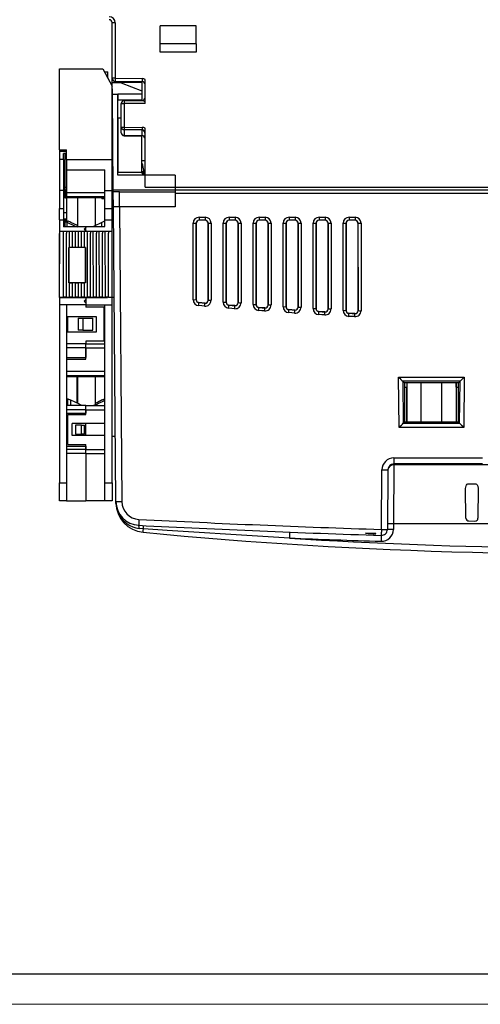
# Model space of a CAD drawing. Header units: millimetres. Extents: x 0 to 1189, y 0 to 841.
# Tile 2 of 20: x 207 to 284, y 0 to 164. Entities that reach past the tile are written whole.
import ezdxf

# ---------------------------------------------------------------- set-up
doc = ezdxf.new("R2010")
doc.units = ezdxf.units.MM
doc.layers.add('FORMATO', color=7, linetype='Continuous')

msp = doc.modelspace()

# ---------------------------------------------------------------- linework, layer by layer
at = {"color": 7, "linetype": 'Continuous', "lineweight": 25}
for p, q in [((223.115, 163.534), (222.615, 163.534)), ((222.615, 154.272), (222.615, 163.534)), ((223.115, 163.534), (223.115, 154.272)), ((230.615, 160.027), (230.615, 163.027)), ((236.615, 163.027), (230.615, 163.027)), ((236.615, 160.027), (236.615, 163.027)), ((236.615, 160.027), (230.615, 160.027)), ((230.615, 158.627), (230.615, 160.027)), ((236.615, 160.027), (236.615, 158.627)), ((236.615, 158.627), (230.615, 158.627)), ((213.815, 142.353), (213.815, 155.853)), ((213.815, 155.853), (221.074, 155.853)), ((221.074, 155.853), (222.615, 152.952)), ((221.33, 155.372), (221.915, 155.372)), ((221.915, 154.269), (221.915, 155.372)), ((223.115, 154.272), (222.615, 154.272)), ((222.615, 147.715), (222.615, 154.272)), ((223.115, 154.272), (227.628, 154.211)), ((222.629, 153.524), (222.624, 154.181)), ((227.543, 153.567), (222.629, 153.524)), ((222.646, 151.592), (222.629, 153.524)), ((223.109, 153.772), (227.622, 153.711)), ((224.135, 153.519), (227.537, 152.158)), ((227.543, 153.567), (227.537, 152.158)), ((227.546, 153.712), (227.543, 153.567)), ((228.115, 150.099), (228.115, 154.072)), ((223.537, 151.592), (222.646, 151.592)), ((222.786, 135.627), (222.646, 151.592)), ((223.536, 138.127), (223.537, 151.592)), ((223.537, 151.662), (227.537, 151.662)), ((227.541, 150.627), (223.541, 150.627)), ((224.115, 150.053), (224.615, 150.053)), ((224.115, 146.14), (224.115, 150.053)), ((224.609, 150.553), (227.622, 150.593)), ((224.609, 150.553), (224.615, 150.053)), ((228.115, 150.099), (224.615, 150.053)), ((224.615, 150.053), (224.615, 146.14)), ((227.545, 150.627), (227.541, 150.627)), ((228.115, 150.351), (227.622, 150.593)), ((222.615, 117.732), (222.615, 147.715)), ((223.558, 147.627), (223.558, 138.627)), ((224.115, 146.14), (224.615, 146.14)), ((224.115, 145.204), (224.115, 146.14)), ((224.615, 146.14), (224.609, 145.707)), ((224.615, 146.14), (227.628, 146.095)), ((227.628, 146.095), (227.622, 145.662)), ((227.622, 145.662), (224.609, 145.707)), ((224.609, 145.707), (224.609, 144.771)), ((224.609, 144.771), (227.622, 144.731)), ((227.558, 138.627), (227.558, 144.665)), ((227.622, 144.731), (227.622, 145.662)), ((227.622, 144.667), (227.622, 144.665)), ((228.115, 136.127), (228.115, 145.94)), ((213.815, 142.353), (215.015, 142.353)), ((213.815, 142.353), (213.815, 142.053)), ((215.015, 142.053), (213.815, 142.053)), ((213.815, 142.053), (213.815, 140.749)), ((214.515, 142.053), (214.515, 142.353)), ((215.015, 141.753), (214.515, 141.753)), ((214.515, 140.749), (214.515, 141.753)), ((214.765, 142.053), (214.765, 142.353)), ((214.765, 136.053), (214.765, 141.753)), ((215.015, 140.749), (215.015, 142.353)), ((215.015, 141.753), (215.015, 142.053)), ((214.515, 140.749), (213.815, 140.749)), ((213.815, 140.749), (213.815, 135.553)), ((214.515, 140.749), (214.515, 135.622)), ((215.015, 140.749), (215.015, 139.017)), ((215.015, 140.749), (222.615, 140.749)), ((215.015, 139.017), (221.415, 139.017)), ((215.015, 139.017), (215.015, 135.622)), ((221.415, 135.553), (221.415, 139.017)), ((233.115, 138.127), (223.536, 138.127)), ((223.558, 138.627), (227.558, 138.627)), ((227.558, 138.627), (227.573, 138.627)), ((227.558, 138.627), (227.558, 138.627)), ((227.933, 138.147), (227.7, 138.814)), ((227.767, 138.232), (227.767, 138.622)), ((233.115, 138.127), (233.115, 135.627)), ((215.015, 135.553), (213.815, 135.553)), ((213.815, 135.553), (213.815, 132.553)), ((215.015, 135.622), (214.515, 135.622)), ((214.515, 135.472), (215.015, 135.472)), ((214.515, 135.472), (214.515, 132.553)), ((214.715, 135.472), (214.715, 134.353)), ((215.015, 136.053), (214.765, 136.053)), ((214.765, 135.622), (214.765, 136.053)), ((214.815, 135.472), (214.815, 134.353)), ((215.015, 135.622), (215.015, 135.553)), ((215.015, 135.553), (215.015, 135.472)), ((215.015, 135.472), (215.015, 135.253)), ((215.015, 135.253), (215.015, 134.553)), ((215.015, 135.253), (221.415, 135.253)), ((215.015, 134.553), (221.415, 134.553)), ((221.415, 135.553), (222.615, 135.553)), ((221.415, 132.553), (221.415, 135.553)), ((233.115, 135.627), (222.786, 135.627)), ((222.788, 135.35), (222.786, 135.627)), ((222.81, 132.813), (222.788, 135.35)), ((223.81, 135.352), (233.115, 135.352)), ((223.81, 132.875), (223.81, 135.352)), ((228.115, 136.127), (379.115, 136.127)), ((233.115, 135.627), (233.115, 135.352)), ((374.115, 135.627), (233.115, 135.627)), ((233.115, 135.352), (233.115, 132.875)), ((233.115, 135.127), (374.115, 135.127)), ((214.715, 134.353), (214.815, 134.353)), ((221.415, 134.353), (214.815, 134.353)), ((215.015, 134.353), (215.015, 130.791)), ((216.815, 134.353), (216.815, 129.566)), ((219.815, 129.75), (219.815, 134.353)), ((220.915, 134.253), (220.915, 134.353)), ((220.915, 134.253), (221.415, 134.253)), ((233.115, 132.875), (223.81, 132.875)), ((223.81, 132.875), (224.238, 83.758)), ((213.815, 132.553), (214.515, 132.553)), ((213.815, 130.703), (213.815, 132.553)), ((214.515, 132.553), (214.515, 130.791)), ((215.015, 131.873), (214.515, 131.873)), ((221.415, 132.553), (222.615, 132.553)), ((221.415, 130.703), (221.415, 132.553)), ((223.238, 83.758), (222.81, 132.813)), ((213.815, 130.703), (215.015, 130.703)), ((213.815, 130.703), (213.815, 128.753)), ((215.015, 130.791), (214.515, 130.791)), ((214.515, 130.579), (215.015, 130.579)), ((214.515, 130.579), (214.515, 129.514)), ((214.718, 130.479), (214.718, 129.514)), ((215.015, 130.791), (215.015, 130.703)), ((215.015, 130.703), (215.015, 130.579)), ((215.015, 130.579), (215.015, 130.435)), ((216.503, 129.595), (215.125, 130.263)), ((216.815, 129.75), (215.738, 130.263)), ((220.893, 130.263), (219.49, 129.595)), ((221.415, 130.703), (222.615, 130.703)), ((221.415, 129.553), (221.415, 130.703)), ((236.118, 117.39), (236.118, 130.124)), ((236.619, 130.13), (236.618, 130.129)), ((236.618, 130.129), (236.618, 117.395)), ((236.619, 117.397), (236.619, 130.13)), ((237.118, 131.124), (238.113, 131.124)), ((237.118, 131.124), (237.118, 130.629)), ((238.113, 130.629), (237.118, 130.629)), ((238.113, 131.124), (238.113, 130.629)), ((238.613, 130.129), (238.611, 130.13)), ((238.611, 130.13), (238.612, 117.31)), ((238.613, 117.308), (238.613, 130.129)), ((239.113, 130.124), (239.113, 117.304)), ((241.118, 116.968), (241.118, 130.124)), ((241.619, 130.13), (241.618, 130.129)), ((241.618, 130.129), (241.618, 116.973)), ((241.619, 116.975), (241.619, 130.13)), ((242.118, 131.124), (243.113, 131.124)), ((242.118, 131.124), (242.118, 130.629)), ((243.113, 130.629), (242.118, 130.629)), ((243.113, 131.124), (243.113, 130.629)), ((243.613, 130.129), (243.611, 130.13)), ((243.611, 130.13), (243.612, 116.895)), ((243.613, 116.892), (243.613, 130.129)), ((244.113, 130.124), (244.113, 116.888)), ((246.118, 116.579), (246.118, 130.124)), ((246.619, 130.13), (246.618, 130.129)), ((246.618, 130.129), (246.618, 116.584)), ((246.619, 116.586), (246.619, 130.13)), ((247.118, 131.124), (248.113, 131.124)), ((247.118, 131.124), (247.118, 130.629)), ((248.113, 130.629), (247.118, 130.629)), ((248.113, 131.124), (248.113, 130.629)), ((248.613, 130.129), (248.611, 130.13)), ((248.611, 130.13), (248.612, 116.512)), ((248.613, 116.51), (248.613, 130.129)), ((249.113, 130.124), (249.113, 116.506)), ((251.118, 116.223), (251.118, 130.124)), ((251.619, 130.13), (251.618, 130.129)), ((251.618, 130.129), (251.618, 116.228)), ((251.619, 116.23), (251.619, 130.13)), ((252.118, 131.124), (253.113, 131.124)), ((252.118, 131.124), (252.118, 130.629)), ((253.113, 130.629), (252.118, 130.629)), ((253.113, 131.124), (253.113, 130.629)), ((253.613, 130.129), (253.611, 130.13)), ((253.611, 130.13), (253.612, 116.163)), ((253.613, 116.161), (253.613, 130.129)), ((254.113, 130.124), (254.113, 116.156)), ((256.118, 115.901), (256.118, 130.124)), ((256.619, 130.13), (256.618, 130.129)), ((256.618, 130.129), (256.618, 115.905)), ((256.619, 115.907), (256.619, 130.13)), ((257.118, 131.124), (258.113, 131.124)), ((257.118, 131.124), (257.118, 130.629)), ((258.113, 130.629), (257.118, 130.629)), ((258.113, 131.124), (258.113, 130.629)), ((258.613, 130.129), (258.611, 130.13)), ((258.611, 130.13), (258.612, 115.847)), ((258.613, 115.845), (258.613, 130.129)), ((259.113, 130.124), (259.113, 115.84)), ((261.118, 115.611), (261.118, 130.124)), ((261.619, 130.13), (261.618, 130.129)), ((261.618, 130.129), (261.618, 115.615)), ((261.619, 115.617), (261.619, 130.13)), ((262.118, 131.124), (263.113, 131.124)), ((262.118, 131.124), (262.118, 130.629)), ((263.113, 130.629), (262.118, 130.629)), ((263.113, 131.124), (263.113, 130.629)), ((263.613, 130.129), (263.611, 130.13)), ((263.611, 130.13), (263.612, 115.564)), ((263.613, 115.561), (263.613, 130.129)), ((264.113, 130.124), (264.113, 115.557)), ((213.815, 117.803), (213.873, 128.803)), ((213.873, 128.753), (213.815, 128.753)), ((213.815, 128.753), (213.815, 128.403)), ((213.871, 128.403), (213.815, 128.403)), ((213.815, 117.753), (213.815, 128.403)), ((213.873, 128.803), (214.415, 128.803)), ((214.415, 128.803), (214.416, 128.444)), ((214.415, 128.803), (215.015, 128.803)), ((214.416, 128.444), (214.444, 117.803)), ((218.215, 129.514), (214.515, 129.514)), ((214.987, 117.803), (215.014, 128.444)), ((215.015, 128.803), (215.014, 128.444)), ((215.015, 128.803), (215.415, 128.803)), ((215.415, 128.803), (215.415, 128.778)), ((215.415, 128.803), (216.015, 128.803)), ((215.415, 128.778), (215.423, 126.062)), ((216.008, 126.062), (216.015, 128.778)), ((216.015, 128.803), (216.015, 128.778)), ((216.015, 128.803), (216.415, 128.803)), ((216.415, 128.803), (216.415, 128.778)), ((216.415, 128.803), (217.015, 128.803)), ((216.415, 128.778), (216.423, 126.062)), ((217.008, 126.062), (217.015, 128.778)), ((217.015, 128.803), (217.015, 128.778)), ((217.015, 128.803), (217.415, 128.803)), ((217.415, 128.803), (217.415, 128.778)), ((217.415, 128.803), (218.015, 128.803)), ((217.415, 128.778), (217.423, 126.062)), ((218.215, 129.403), (217.965, 129.153)), ((217.965, 129.153), (218.215, 128.903)), ((218.008, 126.062), (218.015, 128.778)), ((218.015, 128.803), (218.015, 128.778)), ((218.015, 128.803), (218.415, 128.803)), ((218.215, 129.553), (218.215, 129.403)), ((218.215, 129.553), (221.415, 129.553)), ((218.215, 128.803), (218.215, 129.514)), ((218.215, 128.903), (218.215, 128.803)), ((218.415, 128.803), (218.416, 128.444)), ((218.415, 128.803), (219.015, 128.803)), ((218.416, 128.444), (218.444, 117.803)), ((218.987, 117.803), (219.014, 128.444)), ((219.015, 128.803), (219.014, 128.444)), ((219.015, 128.803), (219.415, 128.803)), ((219.415, 128.803), (219.416, 128.444)), ((219.415, 128.803), (220.015, 128.803)), ((219.416, 128.444), (219.444, 117.803)), ((219.987, 117.803), (220.014, 128.444)), ((220.015, 128.803), (220.014, 128.444)), ((220.015, 128.803), (220.415, 128.803)), ((220.415, 128.803), (220.416, 128.444)), ((220.415, 128.803), (221.015, 128.803)), ((220.416, 128.444), (220.444, 117.803)), ((220.987, 117.803), (221.014, 128.444)), ((221.015, 128.803), (221.014, 128.444)), ((221.015, 128.803), (221.415, 128.803)), ((221.415, 128.803), (221.416, 128.444)), ((221.415, 128.803), (222.015, 128.803)), ((221.416, 128.444), (221.444, 117.803)), ((221.987, 117.803), (222.014, 128.444)), ((222.015, 128.803), (222.014, 128.444)), ((222.015, 128.803), (222.615, 128.803)), ((222.587, 117.803), (222.615, 128.803)), ((215.392, 126.062), (215.397, 126.06)), ((215.423, 126.062), (215.392, 126.062)), ((215.392, 126.062), (215.392, 120.18)), ((215.396, 120.184), (215.397, 126.06)), ((218.134, 126.06), (215.397, 126.06)), ((216.423, 126.062), (216.008, 126.062)), ((217.423, 126.062), (217.008, 126.062)), ((218.138, 126.062), (218.008, 126.062)), ((218.138, 126.062), (218.134, 126.06)), ((218.134, 126.06), (218.134, 120.184)), ((218.138, 126.062), (218.138, 120.18)), ((222.615, 125.618), (222.607, 125.618)), ((222.609, 126.303), (222.615, 126.303)), ((222.596, 121.487), (222.615, 121.488)), ((215.392, 120.18), (215.396, 120.184)), ((215.439, 120.18), (215.392, 120.18)), ((218.134, 120.184), (215.396, 120.184)), ((215.438, 120.18), (215.444, 117.803)), ((215.987, 117.803), (215.993, 120.18)), ((216.439, 120.18), (215.992, 120.18)), ((216.438, 120.18), (216.444, 117.803)), ((216.987, 117.803), (216.993, 120.18)), ((217.439, 120.18), (216.992, 120.18)), ((217.438, 120.18), (217.444, 117.803)), ((217.987, 117.803), (217.993, 120.18)), ((218.138, 120.18), (217.992, 120.18)), ((218.138, 120.18), (218.134, 120.184)), ((222.615, 120.803), (222.594, 120.803)), ((213.815, 117.803), (214.444, 117.803)), ((213.815, 117.753), (218.215, 117.753)), ((213.815, 117.753), (213.815, 116.553)), ((218.215, 116.553), (213.815, 116.553)), ((213.815, 116.553), (213.815, 86.853)), ((214.987, 117.803), (214.444, 117.803)), ((214.615, 117.803), (214.615, 117.753)), ((214.965, 117.753), (214.965, 117.803)), ((214.987, 117.803), (215.444, 117.803)), ((215.015, 117.803), (215.015, 117.753)), ((215.015, 116.553), (215.015, 86.853)), ((215.987, 117.803), (215.444, 117.803)), ((215.987, 117.803), (216.444, 117.803)), ((216.987, 117.803), (216.444, 117.803)), ((216.987, 117.803), (217.444, 117.803)), ((217.987, 117.803), (217.444, 117.803)), ((218.215, 117.403), (217.965, 117.153)), ((217.965, 117.153), (218.215, 116.903)), ((217.987, 117.803), (218.444, 117.803)), ((218.215, 117.753), (218.215, 117.403)), ((218.215, 117.753), (221.815, 117.753)), ((218.215, 117.753), (218.215, 116.553)), ((218.215, 116.903), (218.215, 116.553)), ((218.215, 116.553), (222.615, 116.553)), ((218.215, 116.553), (218.215, 116.153)), ((218.987, 117.803), (218.444, 117.803)), ((218.987, 117.803), (219.444, 117.803)), ((219.987, 117.803), (219.444, 117.803)), ((219.987, 117.803), (220.444, 117.803)), ((220.987, 117.803), (220.444, 117.803)), ((220.987, 117.803), (221.444, 117.803)), ((221.415, 86.853), (221.415, 116.553)), ((221.987, 117.803), (221.444, 117.803)), ((221.815, 117.753), (221.815, 117.803)), ((221.987, 117.803), (222.587, 117.803)), ((222.942, 117.734), (222.615, 117.732)), ((222.615, 100.627), (222.615, 117.732)), ((236.618, 117.395), (236.619, 117.397)), ((237.075, 116.899), (237.074, 116.897)), ((238.069, 116.812), (237.075, 116.899)), ((238.07, 116.81), (238.069, 116.812)), ((238.612, 117.31), (238.613, 117.308)), ((241.618, 116.973), (241.619, 116.975)), ((242.078, 116.476), (242.078, 116.474)), ((243.072, 116.396), (242.078, 116.476)), ((243.612, 116.895), (243.613, 116.892)), ((246.618, 116.584), (246.619, 116.586)), ((248.612, 116.512), (248.613, 116.51)), ((221.215, 116.153), (218.215, 116.153)), ((221.215, 116.153), (221.215, 110.453)), ((243.073, 116.394), (243.072, 116.396)), ((247.082, 116.087), (247.081, 116.085)), ((248.076, 116.014), (247.082, 116.087)), ((248.076, 116.011), (248.076, 116.014)), ((251.618, 116.228), (251.619, 116.23)), ((252.085, 115.731), (252.084, 115.729)), ((253.079, 115.664), (252.085, 115.731)), ((253.08, 115.662), (253.079, 115.664)), ((253.612, 116.163), (253.613, 116.161)), ((256.618, 115.905), (256.619, 115.907)), ((257.088, 115.408), (257.087, 115.406)), ((258.082, 115.348), (257.088, 115.408)), ((258.083, 115.346), (258.082, 115.348)), ((258.612, 115.847), (258.613, 115.845)), ((261.618, 115.615), (261.619, 115.617)), ((262.091, 115.118), (262.091, 115.116)), ((263.085, 115.064), (262.091, 115.118)), ((263.086, 115.062), (263.085, 115.064)), ((263.612, 115.564), (263.613, 115.561)), ((220.015, 114.553), (215.015, 114.553)), ((215.215, 112.053), (215.215, 114.553)), ((216.915, 114.303), (216.915, 112.303)), ((216.915, 114.303), (217.715, 114.303)), ((217.715, 114.303), (217.715, 112.303)), ((217.715, 114.303), (219.415, 114.303)), ((219.415, 112.303), (219.415, 114.303)), ((220.015, 112.053), (220.015, 114.553)), ((215.015, 112.053), (220.015, 112.053)), ((217.715, 112.303), (216.915, 112.303)), ((217.715, 112.303), (219.415, 112.303)), ((218.215, 110.053), (215.015, 110.053)), ((221.215, 110.453), (218.215, 110.453)), ((218.215, 110.453), (218.215, 110.053)), ((218.215, 110.053), (221.415, 110.053)), ((218.215, 109.353), (218.215, 110.053)), ((218.215, 109.353), (215.015, 109.353)), ((218.215, 109.353), (221.415, 109.353)), ((218.215, 107.453), (218.215, 109.353)), ((218.215, 109.353), (218.215, 107.753)), ((215.015, 107.753), (218.215, 107.753)), ((215.015, 107.453), (218.215, 107.453)), ((215.015, 105.453), (221.415, 105.453)), ((215.015, 104.753), (221.415, 104.753)), ((221.415, 104.553), (215.015, 104.553)), ((216.715, 104.553), (216.715, 100.157)), ((216.815, 104.553), (216.815, 100.11)), ((219.815, 99.926), (219.815, 104.553)), ((270.393, 104.491), (281.338, 104.491)), ((270.466, 96.119), (270.393, 104.491)), ((280.631, 103.792), (271.1, 103.792)), ((271.106, 103.786), (271.167, 96.829)), ((271.356, 103.537), (271.106, 103.786)), ((280.375, 103.537), (271.356, 103.537)), ((271.356, 103.537), (271.356, 97.017)), ((271.739, 103.537), (271.739, 102.8)), ((271.746, 103.537), (271.746, 97.017)), ((274.115, 103.537), (274.115, 97.017)), ((277.615, 97.017), (277.615, 103.537)), ((279.985, 103.537), (279.985, 97.017)), ((279.992, 102.8), (279.992, 103.537)), ((280.624, 103.786), (280.375, 103.537)), ((280.375, 97.017), (280.375, 103.537)), ((280.564, 96.829), (280.624, 103.786)), ((281.338, 104.491), (281.265, 96.119)), ((271.356, 102.8), (271.739, 102.8)), ((271.698, 102.759), (271.356, 102.759)), ((271.739, 102.8), (271.698, 102.759)), ((271.698, 102.759), (271.698, 97.017)), ((280.033, 102.759), (279.992, 102.8)), ((279.992, 102.8), (280.375, 102.8)), ((280.033, 97.017), (280.033, 102.759)), ((280.375, 102.759), (280.033, 102.759)), ((217.14, 99.955), (215.738, 100.623)), ((220.893, 100.623), (219.815, 100.11)), ((219.815, 100.157), (220.793, 100.623)), ((221.415, 100.579), (220.127, 99.955)), ((222.615, 86.853), (222.615, 100.627)), ((218.215, 99.753), (215.015, 99.753)), ((218.215, 99.053), (215.015, 99.053)), ((215.015, 98.503), (218.215, 98.503)), ((218.215, 99.753), (221.415, 99.753)), ((218.215, 99.053), (218.215, 99.753)), ((218.215, 99.053), (221.415, 99.053)), ((218.215, 98.253), (218.215, 99.053)), ((218.215, 99.053), (218.215, 98.503)), ((215.215, 93.253), (215.215, 98.253)), ((215.215, 98.253), (218.215, 98.253)), ((271.356, 97.017), (271.173, 96.835)), ((271.173, 96.835), (280.558, 96.835)), ((271.356, 97.017), (280.375, 97.017)), ((280.558, 96.835), (280.375, 97.017)), ((215.915, 94.753), (215.915, 96.753)), ((221.415, 96.753), (215.915, 96.753)), ((216.515, 96.503), (216.515, 95.003)), ((217.515, 96.503), (216.515, 96.503)), ((217.515, 95.003), (217.515, 96.503)), ((217.515, 96.503), (218.015, 96.503)), ((218.015, 95.003), (218.015, 96.503)), ((218.215, 94.753), (218.215, 96.753)), ((281.265, 96.119), (270.466, 96.119)), ((221.415, 94.753), (215.915, 94.753)), ((216.515, 95.003), (217.515, 95.003)), ((218.015, 95.003), (217.515, 95.003)), ((222.615, 94.627), (223.143, 94.627)), ((215.015, 93.003), (218.215, 93.003)), ((218.215, 92.453), (215.015, 92.453)), ((215.215, 93.253), (218.215, 93.253)), ((218.215, 92.453), (218.215, 93.253)), ((218.215, 93.003), (218.215, 92.453)), ((218.215, 92.453), (221.415, 92.453)), ((218.215, 91.753), (218.215, 92.453)), ((218.215, 91.753), (215.015, 91.753)), ((218.215, 91.753), (221.415, 91.753)), ((218.215, 91.753), (218.215, 83.853)), ((269.607, 91.018), (284.371, 91.018)), ((269.607, 91.018), (269.607, 90.027)), ((267.52, 79.115), (267.607, 89.036)), ((268.607, 89.036), (268.52, 79.115)), ((269.607, 89.857), (269.528, 80.027)), ((284.377, 90.027), (269.607, 90.027)), ((269.607, 90.027), (269.607, 89.857)), ((337.624, 89.857), (269.607, 89.857)), ((213.815, 86.853), (215.015, 86.853)), ((213.815, 83.853), (213.815, 86.853)), ((215.015, 86.853), (215.015, 83.853)), ((221.415, 86.853), (222.615, 86.853)), ((221.415, 83.853), (221.415, 86.853)), ((222.615, 86.853), (222.615, 83.853)), ((281.611, 81.014), (281.568, 85.924)), ((282.061, 86.72), (283.169, 86.72)), ((283.663, 85.924), (283.619, 80.987)), ((215.015, 83.853), (213.815, 83.853)), ((215.015, 83.853), (218.215, 83.853)), ((221.415, 83.853), (218.215, 83.853)), ((222.615, 83.853), (221.415, 83.853)), ((223.24, 83.565), (223.238, 83.758)), ((282.098, 80.518), (283.107, 80.492)), ((227.82, 79.193), (227.105, 79.269)), ((269.528, 80.027), (269.52, 79.115)), ((337.703, 80.027), (269.528, 80.027)), ((266.594, 78.413), (264.869, 78.469)), ((266.594, 78.387), (266.594, 78.413))]:
    msp.add_line(p, q, dxfattribs=at)
at = {"color": 1, "linetype": 'Continuous', "lineweight": 25}
for p, q in [((223.115, 154.272), (223.109, 153.772)), ((227.628, 154.211), (227.622, 153.711)), ((224.115, 147.627), (223.558, 147.627)), ((228.115, 140.532), (227.698, 140.532)), ((215.125, 129.514), (215.125, 130.263)), ((216.503, 129.514), (216.503, 129.595)), ((219.49, 129.553), (219.49, 129.595)), ((220.893, 129.553), (220.893, 130.263)), ((221.393, 129.553), (221.393, 130.479)), ((215.138, 100.795), (215.138, 100.839)), ((215.238, 99.753), (215.238, 100.839)), ((215.738, 99.753), (215.738, 100.623)), ((217.14, 99.753), (217.14, 99.955)), ((220.127, 99.753), (220.127, 99.955)), ((223.267, 83.289), (223.242, 83.564))]:
    msp.add_line(p, q, dxfattribs=at)
at = {"color": 7, "linetype": 'Continuous', "lineweight": 25, "flags": 128}
for points in [[(224.609, 144.704), (225.447, 144.693), (227.622, 144.664)], [(216.815, 129.617), (216.724, 129.642), (216.74, 129.615), (216.868, 129.535), (216.905, 129.514)], [(237.074, 116.897), (237.616, 116.849), (238.07, 116.81)], [(242.078, 116.474), (242.616, 116.431), (243.073, 116.394)], [(238.027, 116.308), (237.572, 116.347), (237.031, 116.394)], [(243.033, 115.891), (242.575, 115.928), (242.037, 115.972)], [(248.04, 115.508), (247.579, 115.542), (247.044, 115.582)], [(247.081, 116.085), (247.616, 116.045), (248.076, 116.011)], [(253.046, 115.159), (252.582, 115.19), (252.05, 115.226)], [(252.084, 115.729), (252.616, 115.693), (253.08, 115.662)], [(258.053, 114.842), (257.585, 114.87), (257.057, 114.902)], [(257.087, 115.406), (257.616, 115.374), (258.083, 115.346)], [(262.091, 115.116), (262.616, 115.087), (263.086, 115.062)], [(263.06, 114.559), (262.589, 114.584), (262.063, 114.612)], [(219.815, 99.977), (219.907, 100.002), (219.891, 99.975), (219.763, 99.895), (219.533, 99.77), (219.5, 99.753)], [(281.568, 85.924), (281.637, 86.353), (281.71, 86.501), (281.823, 86.63), (281.92, 86.69), (282.018, 86.717), (282.061, 86.72)], [(283.169, 86.72), (283.284, 86.701), (283.382, 86.65), (283.498, 86.535), (283.614, 86.295), (283.663, 85.924)], [(227.086, 80.788), (227.076, 80.594), (227.067, 80.408), (227.058, 80.237), (227.05, 80.087), (227.044, 79.964), (227.039, 79.873), (227.036, 79.817), (227.035, 79.798)], [(252.182, 77.675), (247.762, 77.913), (231.805, 78.91), (227.82, 79.193)], [(267.52, 79.115), (267.514, 78.921), (267.508, 78.735), (267.503, 78.564), (267.498, 78.414), (267.494, 78.29), (267.491, 78.199), (267.489, 78.143), (267.488, 78.124)], [(252.221, 78.666), (252.221, 78.647), (252.218, 78.591), (252.215, 78.499), (252.21, 78.376), (252.204, 78.226), (252.197, 78.055), (252.19, 77.869), (252.182, 77.675)], [(267.488, 78.124), (267.488, 78.105), (267.486, 78.049), (267.483, 77.957), (267.479, 77.834), (267.474, 77.684), (267.468, 77.513), (267.463, 77.327), (267.456, 77.133)]]:
    msp.add_lwpolyline(points, dxfattribs=at)
at = {"color": 1, "linetype": 'Continuous', "lineweight": 25, "flags": 128}
msp.add_lwpolyline([(227.622, 144.731), (227.622, 144.678), (227.622, 144.667)], dxfattribs=at)
at = {"color": 7, "linetype": 'Continuous', "lineweight": 25}
for centre, radius, start, end in [((222.115, 163.534), 1, 0, 89.25), ((222.115, 163.534), 0.5, 0, 89.25), ((223.115, 154.272), 0.5, 180, 269.22355), ((227.615, 151.093), 0.5, 270.75, 0), ((224.615, 150.053), 0.5, 90.75, 180), ((224.583, 146.176), 0.469, 184.33382, 273.13639), ((224.615, 145.204), 0.5, 180, 269.23985), ((224.583, 145.239), 0.469, 184.33382, 273.13639), ((227.648, 144.263), 0.469, 4.33382, 93.13639), ((227.616, 144.165), 0.5, 0.02908, 89.28008), ((236.242, 144.628), 14.504, 269.5097, 271.48504), ((237.119, 130.13), 0.5, 123.69013, 179.99843), ((238.111, 130.13), 0.5, 0.00157, 56.30987), ((238.989, 144.628), 14.504, 268.51496, 270.4903), ((241.242, 144.628), 14.504, 269.5097, 271.48504), ((242.119, 130.13), 0.5, 123.69013, 179.99843), ((243.111, 130.13), 0.5, 0.00157, 56.30987), ((243.989, 144.628), 14.504, 268.51496, 270.4903), ((246.242, 144.628), 14.504, 269.5097, 271.48504), ((247.119, 130.13), 0.5, 123.69013, 179.99843), ((248.111, 130.13), 0.5, 0.00157, 56.30987), ((248.989, 144.628), 14.504, 268.51496, 270.4903), ((251.242, 144.628), 14.504, 269.5097, 271.48504), ((252.119, 130.13), 0.5, 123.69013, 179.99843), ((253.111, 130.13), 0.5, 0.00157, 56.30987), ((253.989, 144.628), 14.504, 268.51496, 270.4903), ((256.242, 144.628), 14.504, 269.5097, 271.48504), ((257.119, 130.13), 0.5, 123.69013, 179.99843), ((258.111, 130.13), 0.5, 0.00157, 56.30987), ((258.989, 144.628), 14.504, 268.51496, 270.4903), ((261.242, 144.628), 14.504, 269.5097, 271.48504), ((262.119, 130.13), 0.5, 123.69013, 179.99843), ((263.111, 130.13), 0.5, 0.00157, 56.30987), ((263.989, 144.628), 14.504, 268.51496, 270.4903), ((236.242, 131.894), 14.504, 269.5097, 271.48504), ((237.118, 117.39), 1, 180.00074, 264.98561), ((237.118, 117.395), 0.5, 179.99764, 264.98872), ((237.119, 117.397), 0.5, 179.99527, 264.98156), ((66.554, 131.481), 171.143, 354.94269, 355.11152), ((238.113, 117.304), 1, 265.05811, 359.99915), ((64.939, 131.394), 173.744, 355.01857, 355.18487), ((238.112, 117.31), 0.5, 265.06049, 0.00629), ((238.113, 117.308), 0.5, 265.05393, 0.00333), ((238.989, 131.807), 14.504, 268.51496, 270.4903), ((241.242, 131.472), 14.504, 269.5097, 271.48504), ((242.118, 116.968), 1, 180.00075, 265.36372), ((242.118, 116.973), 0.5, 179.99761, 265.36686), ((242.119, 116.975), 0.5, 179.99523, 265.35971), ((57.588, 131.058), 185.065, 355.32393, 355.48006), ((243.113, 116.888), 1, 265.43616, 359.99915), ((243.112, 116.895), 0.5, 265.43857, 0.00626), ((243.113, 116.892), 0.5, 265.43202, 0.00329), ((243.989, 131.392), 14.504, 268.51496, 270.4903), ((246.242, 131.083), 14.504, 269.5097, 271.48504), ((247.118, 116.579), 1, 180.00076, 265.74154), ((247.118, 116.584), 0.5, 179.99758, 265.74472), ((247.119, 116.586), 0.5, 179.9952, 265.73757), ((248.113, 116.506), 1, 265.81394, 359.99915), ((248.112, 116.512), 0.5, 265.81637, 0.00624), ((248.113, 116.51), 0.5, 265.80984, 0.00325), ((248.989, 131.009), 14.504, 268.51496, 270.4903), ((55.53, 130.978), 188.109, 355.39974, 355.55335), ((46.161, 130.669), 201.448, 355.70488, 355.84831), ((43.536, 130.596), 205.059, 355.78064, 355.92155), ((251.242, 130.727), 14.504, 269.5097, 271.48504), ((252.118, 116.223), 1, 180.00077, 266.11911), ((252.118, 116.228), 0.5, 179.99755, 266.12234), ((252.119, 116.23), 0.5, 179.99516, 266.11519), ((31.557, 130.313), 221.009, 356.08558, 356.21632), ((253.113, 116.156), 1, 266.19148, 359.99915), ((28.189, 130.246), 225.363, 356.1613, 356.28951), ((253.112, 116.163), 0.5, 266.19394, 0.00622), ((253.113, 116.161), 0.5, 266.18741, 0.00321), ((253.989, 130.66), 14.504, 268.51496, 270.4903), ((256.242, 130.404), 14.504, 269.5097, 271.48504), ((257.118, 115.901), 1, 180.00078, 266.49647), ((257.118, 115.905), 0.5, 179.99751, 266.49974), ((257.119, 115.907), 0.5, 179.99512, 266.49259), ((12.749, 129.99), 244.773, 356.46606, 356.58411), ((258.113, 115.84), 1, 266.5688, 359.99915), ((8.385, 129.93), 250.124, 356.54174, 356.65726), ((258.112, 115.847), 0.5, 266.57129, 0.00619), ((258.113, 115.845), 0.5, 266.56478, 0.00318), ((258.989, 130.344), 14.504, 268.51496, 270.4903), ((261.242, 130.114), 14.504, 269.5097, 271.48504), ((262.118, 115.611), 1, 180.00079, 266.87364), ((262.118, 115.615), 0.5, 179.99748, 266.87695), ((262.119, 115.617), 0.5, 179.99508, 266.86981), ((-11.781, 129.7), 274.259, 356.84637, 356.95172), ((263.113, 115.557), 1, 266.94596, 359.99915), ((-17.529, 129.647), 280.994, 356.92201, 357.02484), ((263.112, 115.564), 0.5, 266.94847, 0.00617), ((263.113, 115.561), 0.5, 266.94196, 0.00314), ((263.989, 130.061), 14.504, 268.51496, 270.4903), ((271.88, 96.128), 1, 135, 135.49782), ((279.85, 96.128), 1, 44.50218, 45), ((269.607, 89.018), 2, 90, 179.5), ((268.107, 117.685), 28.654, 269.0002, 270.9998), ((269.607, 89.027), 1, 90, 179.5), ((269.527, 88.935), 0.926, 85.05254, 173.75322), ((223.738, 112.408), 28.654, 269.0002, 270.9998), ((227.238, 83.793), 4, 180.5, 267.09082), ((227.238, 83.784), 3, 180.5, 267.09082), ((228.24, 83.608), 5, 180.5, 264.55949), ((223.242, 83.567), 0.00316, 236.59453, 272.68954), ((222.962, 83.589), 0.281, 354.90071, 2.71502), ((336.154, 2227.018), 2149, 267.090819, 268.169803), ((282.111, 81.018), 0.5, 180.5, 268.44863), ((283.119, 80.992), 0.5, 268.52139, 359.5), ((336.154, 2227.027), 2150, 267.090819, 268.169803), ((226.108, 79.406), 1.006, 352.19923, 22.94176), ((92.661, 91.962), 135.761, 354.36479, 354.60297), ((222.39, 79.57), 5.443, 356.02885, 1.97933), ((267.52, 79.132), 2, 268.1698, 359.5), ((267.52, 79.123), 1, 268.1698, 359.5), ((268.02, 107.764), 28.654, 269.0002, 270.9998), ((269.02, 50.465), 28.654, 89.0002, 90.9998), ((268.554, 25.459), 54.576, 88.97736, 90.02719), ((303.615, 875.027), 800, 264.559491, 272.447176), ((336.154, 2227.036), 2151, 267.762697, 268.169803), ((303.615, 875.018), 799, 266.309219, 272.447176), ((303.615, 875.027), 797.5, 267.215173, 267.339269)]:
    msp.add_arc(centre, radius, start, end, dxfattribs=at)
at = {"color": 1, "linetype": 'Continuous', "lineweight": 25}
for centre, radius, start, end in [((226.502, 144.735), 1.893, 178.91068, 180.93785), ((227.716, 83.682), 4.455, 207.10707, 262.11834)]:
    msp.add_arc(centre, radius, start, end, dxfattribs=at)
at = {"color": 7, "linetype": 'Continuous', "lineweight": 25}
for centre, major_axis, ratio, start_param, end_param in [((227.615, 153.176), (0, 1.035), 0.9659258, 5.7595865, 6.2700953), ((-58.397, 151.592), (325.044, 1.41), 0.0043633, 0.5171725, 0.5264628), ((227.615, 153.176), (0, 0.552), 0.9052833, 4.712389, 6.2700953), ((223.545, 151.592), (0, 2), 0.0043632, 1.5361356, 1.5707965), ((223.541, 151.627), (0, 1), 0.0043632, 1.5361356, 3.1415928), ((227.545, 151.592), (0, 2), 0.0043632, 1.2838908, 1.5361356), ((227.541, 151.627), (0, 1), 0.0043632, 1.5361356, 3.1415928), ((223.545, 147.627), (0, 3), 0.0043632, 4.7123891, 6.2831855), ((227.545, 147.627), (0, 3), 0.0043632, 6.1293321, 6.2831855), ((223.115, 147.717), (0.003, 0.726), 0.6885779, 1.5766636, 2.1037737), ((227.615, 144.94), (0, -1.155), 0.8660254, 2.6179939, 3.1285027), ((227.615, 144.94), (0, 0.722), 0.6928203, 4.712389, 6.2700953), ((223.556, 138.627), (0, 0.5), 0.0043632, 3.1415928, 4.7123891), ((228.056, 138.627), (0, 0.5), 0.9956463, 1.5707963, 3.1415927), ((228.072, 138.627), (-0.034, 0.499), 0.998248, 1.5019635, 1.5532136), ((228.074, 138.627), (0.501, 0), 0.997052, 3.1928047, 4.712389), ((223.81, 135.291), (3.5, 0), 0.0174577, 1.5710249, 1.8672102), ((223.81, 132.792), (1, -0.022), 0.0828443, 1.5734208, 3.1441409), ((215.218, 130.241), (0.5, -0.238), 0.0361876, 2.9945292, 4.5436888), ((176.437, 148.995), (38.805, -18.51), 0.0361876, 6.1361218, 6.2788083), ((215.738, 130.241), (0.5, -0.238), 0.0361876, 1.588056, 3.1372157), ((219.49, 128.878), (16.153, -7.705), 0.0361876, 4.5436888, 4.5541529), ((220.893, 130.241), (0.5, 0.238), 0.0361876, 0.004377, 1.5535366), ((260.194, 148.995), (38.805, 18.51), 0.0361876, 3.1459696, 3.1647412), ((237.118, 130.124), (0.952, -0.307), 0.9999531, 1.8828164, 3.4535853), ((237.118, 130.129), (0.489, -0.102), 0.9999086, 1.7765471, 3.347316), ((238.113, 130.124), (0.952, 0.307), 0.9999531, 5.9711927, 7.5419616), ((238.113, 130.129), (0.489, 0.102), 0.9999086, 6.0774619, 7.6482308), ((242.118, 130.124), (0.952, -0.307), 0.9999531, 1.8828164, 3.4535853), ((242.118, 130.129), (0.489, -0.102), 0.9999086, 1.7765471, 3.347316), ((243.113, 130.124), (0.952, 0.307), 0.9999531, 5.9711927, 7.5419616), ((243.113, 130.129), (0.489, 0.102), 0.9999086, 6.0774619, 7.6482308), ((247.118, 130.124), (0.952, -0.307), 0.9999531, 1.8828164, 3.4535853), ((247.118, 130.129), (0.489, -0.102), 0.9999086, 1.7765471, 3.347316), ((248.113, 130.124), (0.952, 0.307), 0.9999531, 5.9711927, 7.5419616), ((248.113, 130.129), (0.489, 0.102), 0.9999086, 6.0774619, 7.6482308), ((252.118, 130.124), (0.952, -0.307), 0.9999531, 1.8828164, 3.4535853), ((252.118, 130.129), (0.489, -0.102), 0.9999086, 1.7765471, 3.347316), ((253.113, 130.124), (0.952, 0.307), 0.9999531, 5.9711927, 7.5419616), ((253.113, 130.129), (0.489, 0.102), 0.9999086, 6.0774619, 7.6482308), ((257.118, 130.124), (0.952, -0.307), 0.9999531, 1.8828164, 3.4535853), ((257.118, 130.129), (0.489, -0.102), 0.9999086, 1.7765471, 3.347316), ((258.113, 130.124), (0.952, 0.307), 0.9999531, 5.9711927, 7.5419616), ((258.113, 130.129), (0.489, 0.102), 0.9999086, 6.0774619, 7.6482308), ((262.118, 130.124), (0.952, -0.307), 0.9999531, 1.8828164, 3.4535853), ((262.118, 130.129), (0.489, -0.102), 0.9999086, 1.7765471, 3.347316), ((263.113, 130.124), (0.952, 0.307), 0.9999531, 5.9711927, 7.5419616), ((263.113, 130.129), (0.489, 0.102), 0.9999086, 6.0774619, 7.6482308), ((215.715, 126.062), (0.293, 0), 0.0017402, 6.2586766, 9.4492867), ((216.715, 126.062), (0.293, 0), 0.0017402, 6.2586766, 9.4492867), ((217.715, 126.062), (0.293, 0), 0.0017402, 6.2586766, 9.4492867), ((215.715, 120.18), (0.277, 0), 0.0034907, 3.0601387, 6.3646393), ((216.715, 120.18), (0.277, 0), 0.0034907, 3.0601387, 6.3646393), ((217.715, 120.18), (0.277, 0), 0.0034907, 3.0601387, 6.3646393), ((270.393, 104.499), (1.009, -1), 0.0043632, 4.7167142, 5.4933857), ((270.406, 103.073), (-0.391, 0.932), 0.9876277, 5.1051071, 5.1138718), ((281.325, 103.073), (0.391, 0.932), 0.9876277, 1.1693135, 1.1780782), ((281.338, 104.499), (1.009, 1), 0.0043632, 3.9313922, 4.7080637), ((176.437, 119.355), (38.805, -18.51), 0.0361876, 6.1911244, 6.2788083), ((176.337, 119.355), (38.805, -18.51), 0.0361876, 6.2180454, 6.2788083), ((215.638, 100.601), (0.5, -0.238), 0.0361876, 2.6093439, 3.1372157), ((215.738, 100.601), (0.5, -0.238), 0.0361876, 1.588056, 3.1372157), ((220.793, 100.601), (0.5, 0.238), 0.0361876, 0.004377, 1.5535366), ((220.893, 100.601), (0.5, 0.238), 0.0361876, 0.004377, 1.5535366), ((260.094, 119.355), (38.805, 18.51), 0.0361876, 3.1459696, 3.1671629), ((260.194, 119.355), (38.805, 18.51), 0.0361876, 3.1459696, 3.1647412), ((217.14, 99.238), (16.153, -7.705), 0.0361876, 1.5618111, 1.588056), ((217.14, 99.238), (16.153, 7.705), 0.0361876, 4.8548442, 4.8810891), ((270.466, 96.128), (0.991, 1), 0.0043632, 4.7079876, 5.4934238), ((281.265, 96.128), (-0.991, 1), 0.0043632, 0.7897615, 1.5751977)]:
    msp.add_ellipse(centre, major_axis=major_axis, ratio=ratio, start_param=start_param, end_param=end_param, dxfattribs=at)
at = {"color": 1, "linetype": 'Continuous', "lineweight": 25}
msp.add_ellipse((227.615, 140.569), major_axis=(-0.472, 2.862), ratio=0.0001285, start_param=3.6921761, end_param=4.5377105, dxfattribs=at)
at = {"layer": 'FORMATO'}
msp.add_line((1181.524, 5), (22.524, 5), dxfattribs=at)
at = {"layer": 'FORMATO', "lineweight": 18}
msp.add_line((0, 0), (1189, 0), dxfattribs=at)

doc.saveas('drawing.dxf')
